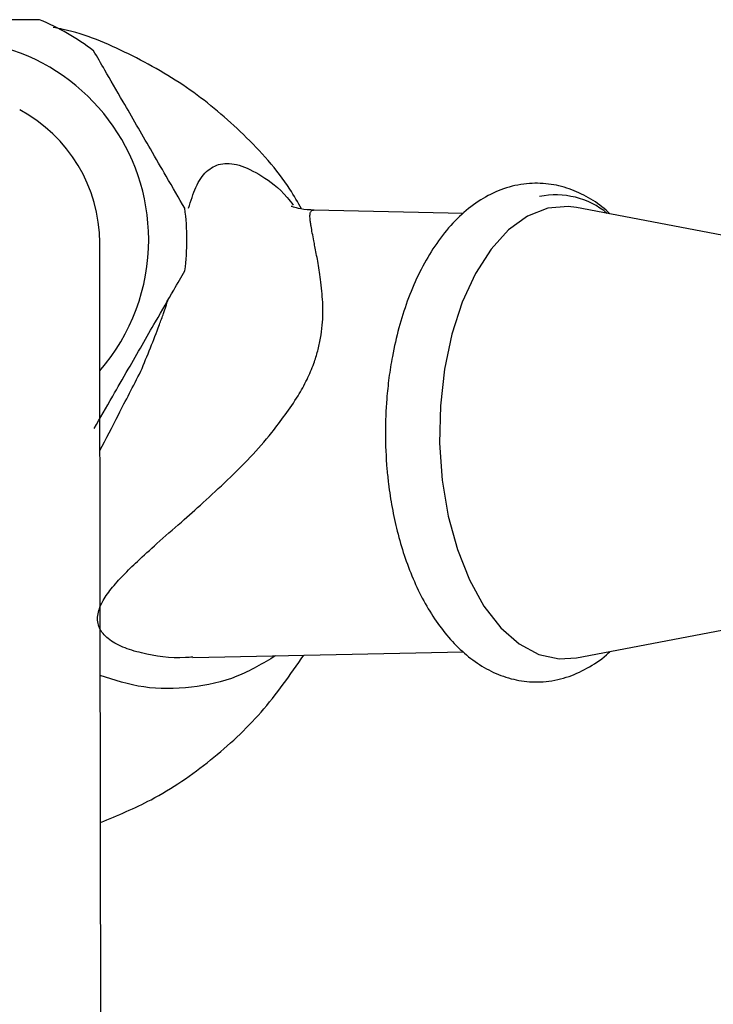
# Model space of a CAD drawing. Header units: millimetres. Extents: x 4095.901 to 4096.076, y 1727.87 to 1728.087.
# Tile 11 of 19: x 4095.992 to 4096.033, y 1728.02 to 1728.079. Entities that reach past the tile are written whole.
import ezdxf

# ---------------------------------------------------------------- set-up
doc = ezdxf.new("R2010")
doc.units = ezdxf.units.MM
doc.layers.add('SANINDUSA', color=3, linetype='Continuous')

msp = doc.modelspace()

# ---------------------------------------------------------------- linework, layer by layer
at = {"layer": 'SANINDUSA'}
for p, q in [((4096.018076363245, 1728.067046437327), (4096.009166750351, 1728.067232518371)), ((4096.040482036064, 1728.064414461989), (4096.024850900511, 1728.067392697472)), ((4096.024850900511, 1728.040539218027), (4096.035691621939, 1728.042604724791)), ((4096.001944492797, 1728.04054855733), (4096.018093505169, 1728.0408858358))]:
    msp.add_line(p, q, dxfattribs=at)
at = {"layer": 'SANINDUSA', "flags": 128}
for points in [[(4096.024850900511, 1728.067392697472), (4096.024346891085, 1728.067457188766), (4096.023124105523, 1728.067353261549), (4096.021927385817, 1728.066884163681), (4096.020789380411, 1728.066062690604), (4096.019741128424, 1728.064911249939), (4096.018811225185, 1728.06346125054), (4096.018025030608, 1728.061752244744), (4096.017403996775, 1728.059830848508), (4096.016965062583, 1728.05774947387), (4096.016720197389, 1728.055564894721), (4096.016676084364, 1728.05333670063), (4096.016833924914, 1728.05112567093), (4096.017189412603, 1728.04899211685), (4096.017732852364, 1728.046994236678), (4096.018449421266, 1728.045186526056), (4096.019319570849, 1728.043618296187), (4096.02031956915, 1728.042332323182), (4096.021422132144, 1728.041363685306), (4096.022597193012, 1728.040738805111), (4096.023812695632, 1728.040474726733), (4096.024850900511, 1728.040539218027)], [(4095.996423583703, 1728.040298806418), (4095.996418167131, 1728.044193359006), (4095.996413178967, 1728.047780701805), (4095.996408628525, 1728.051052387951), (4095.996404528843, 1728.054000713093), (4095.996400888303, 1728.056618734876), (4095.996397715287, 1728.05890028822), (4095.996395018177, 1728.060840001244), (4095.99639280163, 1728.062433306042), (4095.996391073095, 1728.063676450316), (4095.996389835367, 1728.06456650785), (4095.996389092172, 1728.065101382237), (4095.996388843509, 1728.065279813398)], [(4095.996524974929, 1727.967389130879), (4095.996513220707, 1727.975841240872), (4095.996501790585, 1727.98406064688), (4095.996490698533, 1727.992037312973), (4095.996479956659, 1727.999761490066), (4095.996469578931, 1728.007223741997), (4095.996459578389, 1728.014414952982), (4095.996449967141, 1728.021326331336), (4095.996440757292, 1728.027949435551), (4095.996431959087, 1728.03427617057), (4095.996423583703, 1728.040298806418)]]:
    msp.add_lwpolyline(points, dxfattribs=at)
at = {"layer": 'SANINDUSA'}
for centre, radius, start, end in [((4095.987387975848, 1728.065465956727), 0.01420312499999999, 52.54778466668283, 67.61157179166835), ((4095.987387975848, 1728.065465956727), 0.0119247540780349, 0.07967822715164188, 221.0820679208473), ((4095.987388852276, 1728.065267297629), 0.008999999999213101, 0.07967813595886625, 62.00719128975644), ((4096.023613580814, 1728.063320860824), 0.00482387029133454, 50.51816531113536, 101.6297306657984), ((4095.987387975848, 1728.065465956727), 0.01420312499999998, 352.5477846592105, 7.611571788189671), ((4095.987387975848, 1728.065465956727), 0.0119247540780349, 319.0860796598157, 0.07967822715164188)]:
    msp.add_arc(centre, radius, start, end, dxfattribs=at)
for points, knots in [([(4095.992797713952, 1728.078598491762), (4095.992092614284, 1728.078597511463), (4095.990892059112, 1728.078595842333), (4095.9888681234, 1728.078593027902), (4095.987053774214, 1728.078590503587), (4095.985125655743, 1728.07858782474), (4095.983409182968, 1728.078585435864), (4095.98237412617, 1728.078583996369), (4095.981941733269, 1728.078583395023)], [0, 0, 0, 0, 0.2310960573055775, 0.3934813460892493, 0.5242090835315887, 0.6549129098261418, 0.85584056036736, 1, 1, 1, 1]), ([(4096.00844101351, 1728.067306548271), (4096.008214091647, 1728.067704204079), (4096.007279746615, 1728.069341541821), (4096.00505460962, 1728.071777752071), (4096.001831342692, 1728.074539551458), (4095.998174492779, 1728.076602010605), (4095.995373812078, 1728.077810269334), (4095.993807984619, 1728.078096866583), (4095.993604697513, 1728.078134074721)], [0, 0, 0, 0, 0.07283899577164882, 0.2999127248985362, 0.5200832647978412, 0.7466214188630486, 0.9671045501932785, 1, 1, 1, 1]), ([(4096.001465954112, 1728.067347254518), (4096.001112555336, 1728.067957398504), (4096.000510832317, 1728.068996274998), (4095.999496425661, 1728.070747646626), (4095.998587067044, 1728.072317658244), (4095.997620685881, 1728.073986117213), (4095.996760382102, 1728.07547143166), (4095.996241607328, 1728.076367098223), (4095.996024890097, 1728.076741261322)], [0, 0, 0, 0, 0.2310960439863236, 0.3934812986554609, 0.52420910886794, 0.6549129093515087, 0.8558404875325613, 1, 1, 1, 1]), ([(4096.001689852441, 1728.067353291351), (4096.001827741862, 1728.067792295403), (4096.002123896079, 1728.068735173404), (4096.002737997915, 1728.069623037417), (4096.003562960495, 1728.07005960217), (4096.004654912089, 1728.070023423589), (4096.006011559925, 1728.069350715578), (4096.007178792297, 1728.068523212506), (4096.00782300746, 1728.067690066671), (4096.007943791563, 1728.067533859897)], [0, 0, 0, 0, 0.1422492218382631, 0.3055180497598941, 0.4729032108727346, 0.6409284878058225, 0.8051544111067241, 0.9634683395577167, 1, 1, 1, 1]), ([(4096.026832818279, 1728.067015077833), (4096.026760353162, 1728.067087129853), (4096.026370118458, 1728.067475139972), (4096.025565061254, 1728.067999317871), (4096.02441499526, 1728.068550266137), (4096.02316349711, 1728.06884502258), (4096.021829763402, 1728.068863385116), (4096.020503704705, 1728.06856490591), (4096.019246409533, 1728.067971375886), (4096.018105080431, 1728.067134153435), (4096.017068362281, 1728.066063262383), (4096.016154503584, 1728.064795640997), (4096.015374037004, 1728.063373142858), (4096.014732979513, 1728.061843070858), (4096.014220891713, 1728.060221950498), (4096.013868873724, 1728.058677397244), (4096.013642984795, 1728.057253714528), (4096.013483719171, 1728.055738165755), (4096.013411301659, 1728.053912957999), (4096.013484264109, 1728.052211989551), (4096.013639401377, 1728.050722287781), (4096.013829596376, 1728.049475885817), (4096.014140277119, 1728.048045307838), (4096.014554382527, 1728.046620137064), (4096.015080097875, 1728.045225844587), (4096.015715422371, 1728.043905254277), (4096.016459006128, 1728.042688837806), (4096.017309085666, 1728.041603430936), (4096.018263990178, 1728.040674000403), (4096.01932138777, 1728.039926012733), (4096.02047781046, 1728.039387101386), (4096.021727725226, 1728.039088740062), (4096.023061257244, 1728.039072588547), (4096.024389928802, 1728.039365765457), (4096.025637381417, 1728.039977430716), (4096.026448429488, 1728.040506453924), (4096.026817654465, 1728.040890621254), (4096.026845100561, 1728.04091917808)], [0, 0, 0, 0, 0.006862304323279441, 0.03695446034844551, 0.06723944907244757, 0.09799639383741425, 0.1299142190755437, 0.1641395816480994, 0.196238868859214, 0.2291421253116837, 0.2624491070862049, 0.2956176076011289, 0.3282366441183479, 0.3600714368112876, 0.3906409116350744, 0.4216334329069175, 0.4441824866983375, 0.465590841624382, 0.4998648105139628, 0.5369112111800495, 0.5519650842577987, 0.5767960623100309, 0.6023255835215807, 0.6294724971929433, 0.6575387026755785, 0.6862803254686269, 0.715524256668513, 0.7451679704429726, 0.7750779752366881, 0.8051701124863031, 0.8354550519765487, 0.8662120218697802, 0.8981298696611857, 0.9323552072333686, 0.9644545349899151, 0.997357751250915, 1, 1, 1, 1]), ([(4096.006655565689, 1728.053966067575), (4096.007200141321, 1728.054672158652), (4096.007960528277, 1728.055658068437), (4096.008765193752, 1728.057109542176), (4096.00915473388, 1728.058018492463), (4096.009413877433, 1728.058848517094), (4096.009642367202, 1728.059886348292), (4096.009722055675, 1728.060870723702), (4096.009698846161, 1728.061776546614), (4096.009649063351, 1728.062447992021), (4096.009550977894, 1728.06329074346), (4096.009401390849, 1728.064200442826), (4096.009264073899, 1728.064926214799), (4096.009118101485, 1728.065645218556), (4096.009025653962, 1728.066143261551), (4096.00896146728, 1728.066543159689), (4096.008939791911, 1728.066751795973), (4096.008934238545, 1728.066912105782), (4096.008943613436, 1728.067031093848), (4096.008965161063, 1728.067116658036), (4096.009017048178, 1728.067196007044), (4096.009076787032, 1728.067244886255), (4096.009157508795, 1728.067228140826), (4096.009169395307, 1728.067225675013)], [0, 0, 0, 0, 0.1176137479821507, 0.16422321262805, 0.2076561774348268, 0.2411665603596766, 0.2755265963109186, 0.3492597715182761, 0.3842233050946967, 0.4233880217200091, 0.4669031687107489, 0.5445884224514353, 0.6192105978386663, 0.6505454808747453, 0.7513832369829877, 0.7898797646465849, 0.8254446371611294, 0.8580788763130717, 0.8877851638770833, 0.9145686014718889, 0.9384377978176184, 0.9909347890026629, 1, 1, 1, 1]), ([(4096.009190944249, 1728.067232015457), (4096.008906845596, 1728.067251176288), (4096.00838644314, 1728.067286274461), (4096.007872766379, 1728.067448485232), (4096.00783455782, 1728.067451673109), (4096.007814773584, 1728.067453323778)], [0, 0, 0, 0, 0.3669823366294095, 0.6722260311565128, 1, 1, 1, 1]), ([(4095.996056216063, 1728.054214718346), (4095.99640791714, 1728.054825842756), (4095.997006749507, 1728.055866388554), (4095.998016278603, 1728.057620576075), (4095.998921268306, 1728.059193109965), (4095.999883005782, 1728.060864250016), (4096.000739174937, 1728.062351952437), (4096.001255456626, 1728.063249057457), (4096.001471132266, 1728.063623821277)], [0, 0, 0, 0, 0.2310960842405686, 0.3934813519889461, 0.524209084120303, 0.6549129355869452, 0.8558405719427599, 1, 1, 1, 1]), ([(4095.998844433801, 1728.057629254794), (4095.999034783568, 1728.058089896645), (4095.999397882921, 1728.058968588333), (4095.999849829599, 1728.060124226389), (4096.000202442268, 1728.061083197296), (4096.00037403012, 1728.061573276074), (4096.000438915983, 1728.061811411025), (4096.000448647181, 1728.061847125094)], [0, 0, 0, 0, 0.3573977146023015, 0.6817496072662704, 0.8281515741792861, 0.9742271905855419, 1, 1, 1, 1]), ([(4095.996406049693, 1728.052907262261), (4095.99676314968, 1728.053597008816), (4095.997485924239, 1728.054993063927), (4095.998388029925, 1728.056743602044), (4095.998844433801, 1728.057629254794)], [0, 0, 0, 0, 0.4940682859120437, 1, 1, 1, 1]), ([(4096.001942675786, 1728.040580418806), (4096.001798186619, 1728.040567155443), (4096.000742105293, 1728.040470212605), (4095.999275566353, 1728.040691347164), (4095.997741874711, 1728.041142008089), (4095.996835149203, 1728.041651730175), (4095.996298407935, 1728.042314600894), (4095.996213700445, 1728.043071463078), (4095.996504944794, 1728.043859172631), (4095.997057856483, 1728.044659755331), (4095.997785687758, 1728.045468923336), (4095.998703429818, 1728.046360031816), (4095.999860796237, 1728.047401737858), (4096.001180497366, 1728.048559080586), (4096.002597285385, 1728.049815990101), (4096.003973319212, 1728.051097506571), (4096.005368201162, 1728.052450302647), (4096.006231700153, 1728.053466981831), (4096.006655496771, 1728.053965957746)], [0, 0, 0, 0, 0.01599965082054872, 0.1169425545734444, 0.1656970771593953, 0.2136018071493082, 0.2612825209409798, 0.3111618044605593, 0.3642265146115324, 0.41983966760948, 0.4774534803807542, 0.5358110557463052, 0.6097637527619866, 0.6968629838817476, 0.7709095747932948, 0.8524329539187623, 0.9275755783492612, 1, 1, 1, 1]), ([(4096.006889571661, 1728.040651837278), (4096.006130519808, 1728.040201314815), (4096.004540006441, 1728.039257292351), (4096.001813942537, 1728.038683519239), (4095.998952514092, 1728.038652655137), (4095.997267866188, 1728.039204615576), (4095.996424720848, 1728.039480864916)], [0, 0, 0, 0, 0.2269573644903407, 0.4755652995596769, 0.7375269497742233, 0.9999999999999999, 0.9999999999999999, 0.9999999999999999, 0.9999999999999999]), ([(4095.996436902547, 1728.030720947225), (4095.997458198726, 1728.031139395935), (4095.999800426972, 1728.032099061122), (4096.003035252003, 1728.03434228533), (4096.006156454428, 1728.037219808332), (4096.007757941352, 1728.039522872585), (4096.008567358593, 1728.04068687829)], [0, 0, 0, 0, 0.2068947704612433, 0.4744899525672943, 0.734398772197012, 1, 1, 1, 1])]:
    msp.add_open_spline(points, degree=3, knots=knots, dxfattribs=at)

doc.saveas('drawing.dxf')
